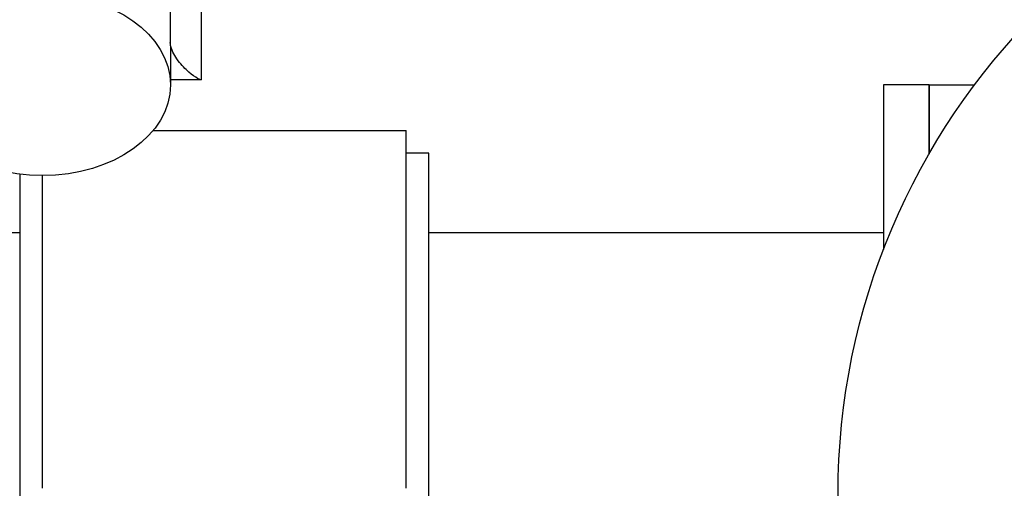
# Model space of a CAD drawing. Header units: inches. Extents: x 36 to 1719, y -84 to 1122.
# Tile 106 of 256: x 642.67 to 648.08, y 317.9 to 320.47. Entities that reach past the tile are written whole.
import ezdxf

# ---------------------------------------------------------------- set-up
doc = ezdxf.new("R2010")
doc.units = ezdxf.units.IN
doc.header["$LTSCALE"] = 48
doc.header["$MEASUREMENT"] = 0
doc.layers.add('Visible (ANSI)', color=7, linetype='Continuous', lineweight=30)

msp = doc.modelspace()

# ---------------------------------------------------------------- linework, layer by layer
at = {"layer": 'Visible (ANSI)'}
for p, q in [((643.66768, 320.13888), (643.66768, 321.24494)), ((643.49515, 320.53641), (643.49646, 320.11279)), ((643.6674, 320.13888), (643.49638, 320.13888)), ((647.66768, 320.11139), (647.41768, 320.11139)), ((647.41768, 320.11139), (647.41768, 319.20768)), ((647.66768, 320.11139), (647.91768, 320.11139)), ((647.66768, 320.11139), (647.66768, 319.73222)), ((647.66768, 319.73222), (647.66768, 320.11139)), ((643.40101, 319.86139), (644.79268, 319.86139)), ((644.79268, 317.89587), (644.79268, 319.86139)), ((644.91768, 319.73639), (644.79268, 319.73639)), ((644.91768, 315.98639), (644.91768, 319.73639)), ((642.66768, 319.62133), (642.66768, 315.98639)), ((642.79268, 317.89587), (642.79268, 319.61351)), ((642.66768, 319.29889), (641.66768, 319.29889)), ((647.41768, 319.29889), (644.91768, 319.29889))]:
    msp.add_line(p, q, dxfattribs=at)
msp.add_circle((650.91768, 317.86139), 3.75, dxfattribs=at)
msp.add_ellipse((642.79268, 320.11116), major_axis=(0.70378, 0.00109), ratio=0.7071064, dxfattribs=at)
msp.add_open_spline([(643.66768, 320.13888), (643.65666, 320.13854), (643.62104, 320.15884), (643.56293, 320.21422), (643.54233, 320.23704), (643.51051, 320.28744), (643.49851, 320.31401), (643.49575, 320.34501)], degree=3, knots=[1.3254834, 1.3254834, 1.3254834, 1.3254834, 2.104376, 2.104376, 2.5019926, 2.5019926, 2.8499701, 2.8499701, 2.8499701, 2.8499701], dxfattribs=at)

doc.saveas('drawing.dxf')
